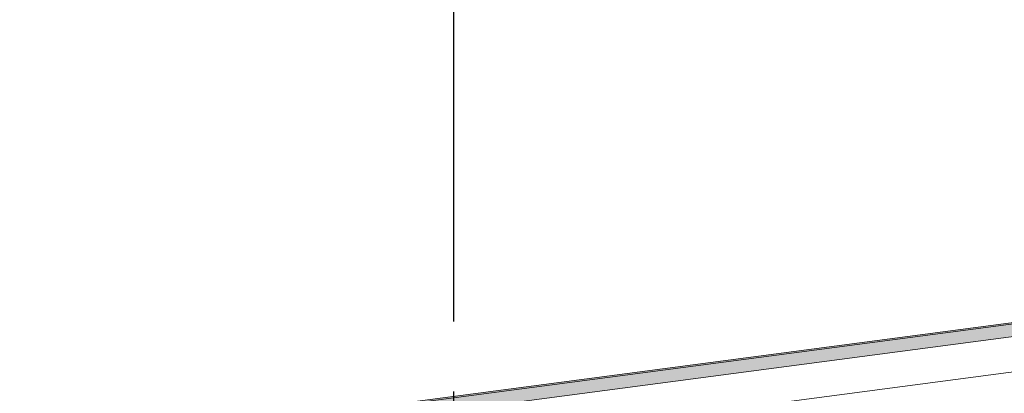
# Model space of a CAD drawing. Header units: millimetres. Extents: x -78920 to -55226, y -2070 to 13065.
# Tile 64 of 78: x -65695 to -64284, y 11012 to 11547. Entities that reach past the tile are written whole.
import ezdxf
from ezdxf.enums import TextEntityAlignment as Align

# ---------------------------------------------------------------- set-up
doc = ezdxf.new("R2010")
doc.units = ezdxf.units.MM
doc.header["$LTSCALE"] = 0.5
doc.header["$MEASUREMENT"] = 0
doc.linetypes.add('Akselinje', pattern=[1500, 1000, -200, 100, -200])
doc.linetypes.add('PLINE', pattern=[0])
doc.layers.add('262- Taktekking (Skravur)(Nye konstruksjoner)', color=7, linetype='Continuous')
doc.layers.add('82-- Modullinjer', color=7, linetype='Continuous')
doc.layers.add('262- Taktekking(Nye konstruksjoner)', color=7, linetype='Continuous', lineweight=0)
doc.styles.add('GENERATED_STYLE_1', font='arial.ttf')

# ---------------------------------------------------------------- blocks, each defined once
blk = doc.blocks.new('Standard grid marker[6]', base_point=(-65073.2, 12564.6))
at = {"layer": '82-- Modullinjer', "linetype": 'Akselinje'}
blk.add_line((-65073.2, 12364.6), (-65073.2, 1550), dxfattribs=at)
at = {"layer": '82-- Modullinjer', "style": 'GENERATED_STYLE_1'}
for tag, p in [('AC_MarkerText_1_0', (-65073.2, 12902.1)), ('AC_MarkerText_1_1', (-65073.2, 1187.5))]:
    blk.add_attdef(tag, text='', height=175, rotation=360, dxfattribs=at).set_placement(p, align=Align.TOP_CENTER)

msp = doc.modelspace()

# ---------------------------------------------------------------- hatches: boundary and pattern name
at = {"layer": '262- Taktekking (Skravur)(Nye konstruksjoner)', "linetype": 'Continuous'}
msp.add_hatch(color=256, dxfattribs=at).paths.add_polyline_path([(-75568.2, 9624), (-61278.2, 11505.3), (-61278.2, 11507.4), (-75568.2, 9626)])
at = {"layer": '262- Taktekking(Nye konstruksjoner)', "linetype": 'Continuous'}
msp.add_hatch(color=256, dxfattribs=at).paths.add_polyline_path([(-75568.2, 9605.9), (-61278.2, 11487.2), (-61278.2, 11505.3), (-75568.2, 9624)])

# ---------------------------------------------------------------- linework, layer by layer
at = {"layer": '262- Taktekking(Nye konstruksjoner)', "linetype": 'PLINE'}
for p, q in [((-61278.2, 11507.4), (-75568.2, 9626)), ((-61278.2, 11505.3), (-75568.2, 9624)), ((-61278.2, 11487.2), (-75568.2, 9605.9)), ((-61278.2, 11436.8), (-75568.2, 9555.4))]:
    msp.add_line(p, q, dxfattribs=at)

# ---------------------------------------------------------------- block references
at = {"layer": '82-- Modullinjer', "linetype": 'PLINE'}
msp.add_blockref('Standard grid marker[6]', (-65073.2, 12564.6), dxfattribs=at)

doc.saveas('drawing.dxf')
